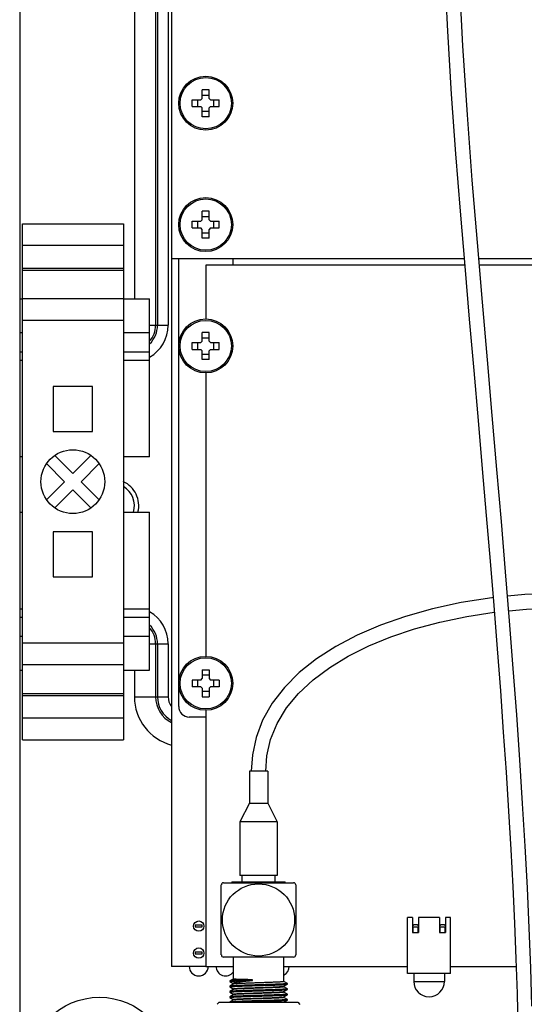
# Model space of a CAD drawing. Header units: inches. Extents: x 0 to 34, y 0 to 22.
# Tile 113 of 124: x 26.2 to 27.1, y 14.6 to 16.4. Entities that reach past the tile are written whole.
import ezdxf

# ---------------------------------------------------------------- set-up
doc = ezdxf.new("R2010")
doc.units = ezdxf.units.IN
doc.header["$LTSCALE"] = 1.87
doc.header["$MEASUREMENT"] = 0
doc.linetypes.add('HIDDEN', pattern=[0.2, 0.1, -0.1])
doc.layers.get('0').update_dxf_attribs({"linetype": 'CONTINUOUS'})
doc.layers.add('02___PRT_ALL_AXES', color=7, linetype='CONTINUOUS')
doc.layers.add('DEFAULT_2', color=8, linetype='HIDDEN')

msp = doc.modelspace()

# ---------------------------------------------------------------- linework, layer by layer
at = {"color": 7, "linetype": 'CONTINUOUS'}
for p, q in [((26.4893, 16.6804), (26.4893, 14.6554)), ((26.2079, 16.6426), (26.2079, 14.4575)), ((26.4203, 16.4546), (26.4203, 15.8935)), ((26.4596, 16.4546), (26.4596, 15.8443)), ((26.4631, 16.4546), (26.4631, 15.8443)), ((26.4828, 16.4546), (26.4828, 15.8443)), ((26.5436, 16.2621), (26.5461, 16.2646)), ((26.5586, 16.2809), (26.5461, 16.2809)), ((26.5461, 16.2646), (26.5461, 16.2809)), ((26.5461, 16.2709), (26.5586, 16.2709)), ((26.5586, 16.2646), (26.5586, 16.2809)), ((26.5586, 16.2646), (26.5611, 16.2621)), ((26.5274, 16.2621), (26.5436, 16.2621)), ((26.5274, 16.2496), (26.5274, 16.2621)), ((26.5274, 16.2496), (26.5436, 16.2496)), ((26.5374, 16.2621), (26.5374, 16.2496)), ((26.5461, 16.2471), (26.5436, 16.2496)), ((26.5461, 16.2309), (26.5461, 16.2471)), ((26.5611, 16.2496), (26.5586, 16.2471)), ((26.5586, 16.2309), (26.5586, 16.2471)), ((26.5611, 16.2621), (26.5774, 16.2621)), ((26.5611, 16.2496), (26.5774, 16.2496)), ((26.5674, 16.2496), (26.5674, 16.2621)), ((26.5774, 16.2496), (26.5774, 16.2621)), ((26.5461, 16.2409), (26.5586, 16.2409)), ((26.5586, 16.2309), (26.5461, 16.2309)), ((26.5586, 16.0559), (26.5461, 16.0559)), ((26.5461, 16.0396), (26.5461, 16.0559)), ((26.5461, 16.0459), (26.5586, 16.0459)), ((26.5586, 16.0396), (26.5586, 16.0559)), ((26.2128, 16.0326), (26.3998, 16.0326)), ((26.2128, 15.0759), (26.2128, 16.0326)), ((26.3998, 16.0326), (26.3998, 15.0759)), ((26.5274, 16.0371), (26.5436, 16.0371)), ((26.5274, 16.0246), (26.5274, 16.0371)), ((26.5374, 16.0371), (26.5374, 16.0246)), ((26.5436, 16.0371), (26.5461, 16.0396)), ((26.5586, 16.0396), (26.5611, 16.0371)), ((26.5611, 16.0371), (26.5774, 16.0371)), ((26.5674, 16.0246), (26.5674, 16.0371)), ((26.5774, 16.0246), (26.5774, 16.0371)), ((26.5274, 16.0246), (26.5436, 16.0246)), ((26.5461, 16.0221), (26.5436, 16.0246)), ((26.5461, 16.0059), (26.5461, 16.0221)), ((26.5461, 16.0159), (26.5586, 16.0159)), ((26.5611, 16.0246), (26.5586, 16.0221)), ((26.5586, 16.0059), (26.5586, 16.0221)), ((26.5611, 16.0246), (26.5774, 16.0246)), ((26.2128, 15.9926), (26.3998, 15.9926)), ((26.5586, 16.0059), (26.5461, 16.0059)), ((26.4893, 15.9679), (27.031, 15.9679)), ((26.5024, 15.1375), (26.5024, 15.9679)), ((27.0321, 15.9554), (26.5524, 15.9554)), ((26.6024, 15.9679), (26.6024, 15.9554)), ((27.0581, 15.9679), (27.4394, 15.9679)), ((27.3031, 15.9554), (27.0592, 15.9554)), ((26.2128, 15.9504), (26.3998, 15.9504)), ((26.2128, 15.9467), (26.3998, 15.9467)), ((26.3998, 15.8935), (26.2128, 15.8935)), ((26.2128, 15.8535), (26.3998, 15.8535)), ((26.448, 15.8443), (26.4828, 15.8443)), ((26.5586, 15.8309), (26.5461, 15.8309)), ((26.5461, 15.8146), (26.5461, 15.8309)), ((26.5586, 15.8146), (26.5586, 15.8309)), ((26.5274, 15.8121), (26.5436, 15.8121)), ((26.5274, 15.7996), (26.5274, 15.8121)), ((26.5374, 15.8121), (26.5374, 15.7996)), ((26.5436, 15.8121), (26.5461, 15.8146)), ((26.5461, 15.8209), (26.5586, 15.8209)), ((26.5586, 15.8146), (26.5611, 15.8121)), ((26.5611, 15.8121), (26.5774, 15.8121)), ((26.5674, 15.7996), (26.5674, 15.8121)), ((26.5774, 15.7996), (26.5774, 15.8121)), ((26.5274, 15.7996), (26.5436, 15.7996)), ((26.5461, 15.7971), (26.5436, 15.7996)), ((26.5461, 15.7809), (26.5461, 15.7971)), ((26.5461, 15.7909), (26.5586, 15.7909)), ((26.5611, 15.7996), (26.5586, 15.7971)), ((26.5586, 15.7809), (26.5586, 15.7971)), ((26.5611, 15.7996), (26.5774, 15.7996)), ((26.5586, 15.7809), (26.5461, 15.7809)), ((26.3426, 15.7309), (26.27, 15.7309)), ((26.27, 15.7309), (26.27, 15.6473)), ((26.3426, 15.6473), (26.3426, 15.7309)), ((26.27, 15.6473), (26.3426, 15.6473)), ((26.2729, 15.603), (26.3063, 15.5696)), ((26.3063, 15.5696), (26.3397, 15.603)), ((26.291, 15.5543), (26.2576, 15.5877)), ((26.355, 15.5877), (26.3216, 15.5543)), ((26.2576, 15.5209), (26.291, 15.5543)), ((26.3216, 15.5543), (26.355, 15.5209)), ((26.3063, 15.539), (26.2729, 15.5056)), ((26.3397, 15.5056), (26.3063, 15.539)), ((26.3426, 15.4613), (26.27, 15.4613)), ((26.27, 15.4613), (26.27, 15.3776)), ((26.3426, 15.3776), (26.3426, 15.4613)), ((26.27, 15.3776), (26.3426, 15.3776)), ((26.3998, 15.2551), (26.2128, 15.2551)), ((26.448, 15.2538), (26.4828, 15.2538)), ((26.4596, 15.2538), (26.4596, 15.1554)), ((26.4631, 15.2538), (26.4631, 15.1554)), ((26.4828, 15.2538), (26.4828, 15.1554)), ((26.3998, 15.215), (26.2128, 15.215)), ((26.4203, 15.2046), (26.4203, 15.1554)), ((26.5436, 15.1866), (26.5461, 15.1891)), ((26.5461, 15.2054), (26.5586, 15.2054)), ((26.5461, 15.2054), (26.5461, 15.1891)), ((26.5586, 15.1954), (26.5461, 15.1954)), ((26.5586, 15.2054), (26.5586, 15.1891)), ((26.5586, 15.1891), (26.5611, 15.1866)), ((26.5436, 15.1866), (26.5274, 15.1866)), ((26.5274, 15.1866), (26.5274, 15.1741)), ((26.5436, 15.1741), (26.5274, 15.1741)), ((26.5374, 15.1866), (26.5374, 15.1741)), ((26.5461, 15.1716), (26.5436, 15.1741)), ((26.5461, 15.1716), (26.5461, 15.1554)), ((26.5611, 15.1741), (26.5586, 15.1716)), ((26.5586, 15.1716), (26.5586, 15.1554)), ((26.5774, 15.1866), (26.5611, 15.1866)), ((26.5774, 15.1741), (26.5611, 15.1741)), ((26.5674, 15.1741), (26.5674, 15.1866)), ((26.5774, 15.1866), (26.5774, 15.1741)), ((26.2128, 15.1618), (26.3998, 15.1618)), ((26.2128, 15.1581), (26.3998, 15.1581)), ((26.4203, 15.1554), (26.4828, 15.1554)), ((26.5586, 15.1654), (26.5461, 15.1654)), ((26.5461, 15.1554), (26.5586, 15.1554)), ((26.3998, 15.1159), (26.2128, 15.1159)), ((26.5524, 15.1179), (26.522, 15.1179)), ((26.2128, 15.0759), (26.3998, 15.0759)), ((26.6672, 15.0175), (26.6332, 15.0175)), ((26.6332, 15.0175), (26.6332, 14.9584)), ((26.6672, 15.0175), (26.6672, 14.9584)), ((26.6332, 14.9584), (26.6158, 14.9238)), ((26.6332, 14.9584), (26.6672, 14.9584)), ((26.6672, 14.9584), (26.6847, 14.9238)), ((26.6847, 14.9238), (26.6158, 14.9238)), ((26.6158, 14.9238), (26.6158, 14.8244)), ((26.6847, 14.9238), (26.6847, 14.8244)), ((26.6847, 14.8244), (26.6158, 14.8244)), ((26.6197, 14.8126), (26.6197, 14.8244)), ((26.6808, 14.8126), (26.6808, 14.8244)), ((26.5813, 14.7418), (26.5813, 14.8067)), ((26.5853, 14.8107), (26.7152, 14.8107)), ((26.601, 14.8126), (26.6995, 14.8126)), ((26.601, 14.8126), (26.601, 14.8107)), ((26.6995, 14.8107), (26.6995, 14.8126)), ((26.7191, 14.8067), (26.7191, 14.7418)), ((26.5461, 14.7319), (26.5326, 14.7319)), ((26.5326, 14.7319), (26.5326, 14.729)), ((26.5461, 14.729), (26.5461, 14.7319)), ((26.5813, 14.6768), (26.5813, 14.7418)), ((26.7191, 14.7418), (26.7191, 14.6768)), ((26.9356, 14.7462), (26.9264, 14.7462)), ((26.9264, 14.6427), (26.9264, 14.7462)), ((26.9356, 14.7462), (26.9356, 14.7184)), ((26.9856, 14.7462), (26.9466, 14.7462)), ((26.9466, 14.7462), (26.9466, 14.7184)), ((26.9856, 14.7462), (26.9856, 14.7184)), ((27.0058, 14.7462), (26.9966, 14.7462)), ((26.9966, 14.7462), (26.9966, 14.7184)), ((27.0058, 14.6427), (27.0058, 14.7462)), ((26.5326, 14.729), (26.5461, 14.729)), ((26.9356, 14.7184), (26.9466, 14.7184)), ((26.946, 14.7283), (26.9362, 14.7283)), ((26.9362, 14.7283), (26.9362, 14.7184)), ((26.946, 14.7184), (26.946, 14.7283)), ((26.9856, 14.7184), (26.9966, 14.7184)), ((26.996, 14.7283), (26.9862, 14.7283)), ((26.9862, 14.7283), (26.9862, 14.7184)), ((26.996, 14.7184), (26.996, 14.7283)), ((26.5461, 14.6819), (26.5326, 14.6819)), ((26.5326, 14.6819), (26.5326, 14.679)), ((26.5326, 14.679), (26.5461, 14.679)), ((26.5461, 14.679), (26.5461, 14.6819)), ((26.7152, 14.6729), (26.5853, 14.6729)), ((26.6032, 14.6729), (26.6032, 14.6321)), ((26.6973, 14.6276), (26.6973, 14.6729)), ((26.5524, 14.6554), (26.4893, 14.6554)), ((26.5524, 14.6554), (26.6032, 14.6554)), ((26.6973, 14.6554), (26.9264, 14.6554)), ((27.0058, 14.6427), (26.9264, 14.6427)), ((26.9376, 14.6427), (26.9376, 14.6279)), ((26.9946, 14.6427), (26.9946, 14.6279)), ((27.0058, 14.6554), (27.1273, 14.6554)), ((26.6033, 14.6227), (26.5969, 14.619)), ((26.6032, 14.6322), (26.5973, 14.6288)), ((26.5973, 14.6288), (26.5973, 14.6287)), ((26.5973, 14.6287), (26.5973, 14.6274)), ((26.5973, 14.6274), (26.5981, 14.6277)), ((26.5973, 14.6274), (26.6032, 14.624)), ((26.5973, 14.6274), (26.5973, 14.6274)), ((26.6032, 14.6243), (26.6032, 14.6227)), ((26.6034, 14.6228), (26.6033, 14.6227)), ((26.6393, 14.6297), (26.6393, 14.6309)), ((26.6972, 14.6189), (26.7036, 14.6226)), ((26.7036, 14.624), (26.6973, 14.6276)), ((26.7036, 14.624), (26.7037, 14.6239)), ((26.7036, 14.6226), (26.7037, 14.6227)), ((26.7037, 14.6227), (26.7037, 14.6239)), ((26.9376, 14.6279), (26.9946, 14.6279)), ((26.5968, 14.619), (26.5968, 14.6177)), ((26.5969, 14.619), (26.5968, 14.619)), ((26.5969, 14.6177), (26.5968, 14.6177)), ((26.5969, 14.6092), (26.5968, 14.6091)), ((26.5968, 14.6091), (26.5968, 14.6079)), ((26.5969, 14.6078), (26.5968, 14.6079)), ((26.5971, 14.6191), (26.5969, 14.619)), ((26.5969, 14.6177), (26.6032, 14.614)), ((26.6033, 14.6129), (26.5969, 14.6092)), ((26.5971, 14.6093), (26.5969, 14.6092)), ((26.5969, 14.6078), (26.6032, 14.6042)), ((26.6032, 14.614), (26.6032, 14.6128)), ((26.6032, 14.6042), (26.6032, 14.6031)), ((26.6972, 14.609), (26.7036, 14.6127)), ((26.6973, 14.6177), (26.6973, 14.619)), ((26.7036, 14.6141), (26.6973, 14.6178)), ((26.6973, 14.6079), (26.6973, 14.6091)), ((26.7036, 14.6043), (26.6973, 14.6079)), ((26.7036, 14.6141), (26.7037, 14.614)), ((26.7036, 14.6127), (26.7037, 14.6128)), ((26.7036, 14.6043), (26.7037, 14.6042)), ((26.7037, 14.6128), (26.7037, 14.614)), ((26.7037, 14.603), (26.7037, 14.6042)), ((26.5774, 14.5893), (26.5736, 14.5854)), ((26.5774, 14.5893), (26.7231, 14.5893)), ((26.5969, 14.5994), (26.5968, 14.5993)), ((26.5968, 14.5993), (26.5968, 14.598)), ((26.5969, 14.598), (26.5968, 14.598)), ((26.6033, 14.6031), (26.5969, 14.5994)), ((26.5971, 14.5994), (26.5969, 14.5994)), ((26.5969, 14.598), (26.6032, 14.5943)), ((26.6033, 14.5932), (26.5969, 14.5895)), ((26.6032, 14.5944), (26.6032, 14.5931)), ((26.6972, 14.5992), (26.7036, 14.6029)), ((26.6972, 14.5893), (26.7036, 14.593)), ((26.6973, 14.598), (26.6973, 14.5993)), ((26.7036, 14.5944), (26.6973, 14.5981)), ((26.7036, 14.6029), (26.7037, 14.603)), ((26.7036, 14.5944), (26.7037, 14.5944)), ((26.7036, 14.593), (26.7037, 14.5931)), ((26.7037, 14.5931), (26.7037, 14.5944)), ((26.7231, 14.5893), (26.727, 14.5853))]:
    msp.add_line(p, q, dxfattribs=at)
for points in [[(26.9942, 16.5115), (26.9999, 16.3892), (27.0073, 16.2729), (27.0153, 16.1619), (27.0237, 16.0559), (27.0322, 15.954), (27.0406, 15.8554), (27.0489, 15.7601), (27.0569, 15.6678), (27.0647, 15.5783), (27.0721, 15.4913), (27.0792, 15.4067), (27.0859, 15.3245), (27.0922, 15.2444), (27.0981, 15.1663), (27.1036, 15.0902), (27.1087, 15.0159), (27.1133, 14.9434), (27.1174, 14.8725), (27.1211, 14.8033), (27.1242, 14.7357), (27.1269, 14.6696), (27.129, 14.6051), (27.1305, 14.542)], [(27.1566, 14.5817), (27.1544, 14.6531), (27.1516, 14.7263), (27.1482, 14.8014), (27.1441, 14.8785), (27.1394, 14.9576), (27.1342, 15.0388), (27.1284, 15.1222), (27.1221, 15.2079), (27.1152, 15.2961), (27.1079, 15.3869), (27.1001, 15.4805), (27.0918, 15.5771), (27.0832, 15.6768), (27.0742, 15.78), (27.065, 15.887), (27.0555, 15.998), (27.0461, 16.1135), (27.037, 16.2346), (27.0285, 16.3624), (27.0217, 16.4972)], [(27.0847, 15.3393), (27.0821, 15.339), (27.0255, 15.3301), (26.9725, 15.3185), (26.9227, 15.3045), (26.8761, 15.2882), (26.833, 15.2696), (26.7934, 15.2488), (26.7575, 15.2258), (26.7256, 15.2005), (26.6981, 15.1729), (26.6753, 15.1434), (26.6578, 15.1123), (26.6456, 15.0802), (26.6388, 15.0479), (26.6368, 15.0175)], [(27.3869, 15.3278), (27.3431, 15.3371), (27.278, 15.3448), (27.2101, 15.3473), (27.1437, 15.345), (27.1115, 15.3419)], [(27.1137, 15.3151), (27.1468, 15.3182), (27.2085, 15.3203), (27.2721, 15.3182), (27.335, 15.3111), (27.3799, 15.3017)], [(26.6637, 15.0175), (26.6657, 15.046), (26.6726, 15.0761), (26.6847, 15.106), (26.7021, 15.1347), (26.7244, 15.1618), (26.7512, 15.1869), (26.782, 15.2099), (26.8164, 15.2308), (26.8542, 15.2497), (26.8951, 15.2666), (26.9392, 15.2814), (26.9861, 15.2941), (27.036, 15.3046), (27.0869, 15.3124)]]:
    msp.add_lwpolyline(points, dxfattribs=at)
for centre, radius in [((26.5524, 16.2559), 0.05), ((26.5524, 16.2559), 0.0475), ((26.5524, 16.0309), 0.05), ((26.5524, 16.0309), 0.0475), ((26.5524, 15.8059), 0.05), ((26.5524, 15.8059), 0.0475), ((26.3063, 15.5543), 0.0591), ((26.5524, 15.1804), 0.05), ((26.5524, 15.1804), 0.0475), ((26.6502, 14.7418), 0.0669), ((26.5394, 14.7304), 0.0095), ((26.5394, 14.6804), 0.0095), ((26.3555, 14.4664), 0.1321)]:
    msp.add_circle(centre, radius, dxfattribs=at)
for centre, radius, start, end in [((26.4146, 15.8443), 0.0682, 299.7371, 360), ((26.4146, 15.8443), 0.0485, 314.2589, 360), ((26.4146, 15.8443), 0.045, 318.725, 360), ((26.4146, 15.2538), 0.0682, 0, 60.2624), ((26.4146, 15.2538), 0.0485, 0, 45.7411), ((26.4146, 15.2538), 0.045, 0, 41.275), ((26.513, 15.1554), 0.0927, 180, 255.0793), ((26.513, 15.1554), 0.0534, 180, 243.2773), ((26.513, 15.1554), 0.0499, 180, 241.2598), ((26.513, 15.1554), 0.0302, 180, 216.9261), ((26.522, 15.1375), 0.0197, 180, 270), ((26.5853, 14.8067), 0.00394, 90.0002, 180), ((26.7152, 14.8067), 0.00394, 0, 89.9998), ((26.5853, 14.6768), 0.00394, 180, 270.0002), ((26.7152, 14.6768), 0.00394, 269.9998, 360), ((26.5394, 14.6557), 0.0177, 180, 360), ((26.5894, 14.6557), 0.0177, 180, 322.5287), ((26.6894, 14.6557), 0.0177, 296.9562, 360), ((26.9661, 14.6279), 0.0285, 180, 360)]:
    msp.add_arc(centre, radius, start, end, dxfattribs=at)
for points, knots in [([(26.5968, 14.6177), (26.5968, 14.6178), (26.5969, 14.6178), (26.5972, 14.6179), (26.598, 14.6181), (26.5992, 14.6182), (26.6009, 14.6184), (26.6031, 14.6185), (26.6057, 14.6187), (26.6087, 14.6188), (26.6135, 14.619), (26.6202, 14.6193), (26.6291, 14.6196), (26.6388, 14.6199), (26.6489, 14.6202), (26.6591, 14.6205), (26.6689, 14.6207), (26.678, 14.621), (26.6861, 14.6213), (26.6921, 14.6216), (26.6961, 14.6218), (26.6985, 14.622), (26.7004, 14.6221), (26.7019, 14.6222), (26.7029, 14.6224), (26.7035, 14.6225), (26.7036, 14.6226)], [0, 0, 0, 0, 0.000918, 0.002806, 0.009941, 0.02159, 0.037665, 0.058029, 0.08249, 0.110846, 0.14283, 0.216466, 0.300644, 0.392229, 0.487847, 0.583932, 0.676919, 0.763358, 0.840024, 0.904107, 0.930668, 0.953218, 0.97156, 0.985531, 0.99501, 1, 1, 1, 1]), ([(26.7037, 14.6239), (26.7037, 14.6239), (26.7036, 14.6238), (26.7033, 14.6237), (26.7026, 14.6236), (26.7014, 14.6234), (26.6997, 14.6233), (26.6977, 14.6231), (26.6951, 14.623), (26.6922, 14.6228), (26.6876, 14.6226), (26.6811, 14.6224), (26.6724, 14.6221), (26.663, 14.6218), (26.6531, 14.6215), (26.6432, 14.6212), (26.6334, 14.6209), (26.6243, 14.6206), (26.6161, 14.6203), (26.6091, 14.6201), (26.6036, 14.6198), (26.6001, 14.6195), (26.5981, 14.6193), (26.5974, 14.6192), (26.5971, 14.6191)], [0, 0, 0, 0, 0.000899, 0.002727, 0.009587, 0.02079, 0.036286, 0.055938, 0.079585, 0.10702, 0.137979, 0.209345, 0.291157, 0.380507, 0.474191, 0.568871, 0.661141, 0.747717, 0.825515, 0.891723, 0.943984, 0.980489, 0.992419, 1, 1, 1, 1]), ([(26.6393, 14.6309), (26.6366, 14.6308), (26.6312, 14.6306), (26.6234, 14.6304), (26.6164, 14.6301), (26.6102, 14.6298), (26.6052, 14.6296), (26.6018, 14.6293), (26.5997, 14.6292), (26.5986, 14.629), (26.5978, 14.6289), (26.5975, 14.6288), (26.5973, 14.6288)], [0, 0, 0, 0, 0.198021, 0.384579, 0.553679, 0.700619, 0.821247, 0.912526, 0.946479, 0.972419, 0.990233, 1, 1, 1, 1]), ([(26.5981, 14.6277), (26.5987, 14.6278), (26.6003, 14.628), (26.6033, 14.6282), (26.6074, 14.6285), (26.6146, 14.6288), (26.6253, 14.6292), (26.6344, 14.6295), (26.6393, 14.6297)], [0, 0, 0, 0, 0.046669, 0.119906, 0.218466, 0.340456, 0.643264, 1, 1, 1, 1]), ([(26.6393, 14.6309), (26.6369, 14.6309), (26.632, 14.631), (26.6252, 14.6312), (26.619, 14.6313), (26.6143, 14.6315), (26.6111, 14.6316), (26.6091, 14.6317), (26.6073, 14.6317), (26.6059, 14.6318), (26.6048, 14.6319), (26.604, 14.632), (26.6035, 14.632), (26.6033, 14.6321), (26.6032, 14.6321), (26.6032, 14.6321)], [0, 0, 0, 0, 0.206156, 0.398295, 0.570849, 0.719152, 0.782867, 0.839028, 0.88724, 0.927161, 0.958542, 0.981151, 0.99488, 0.998444, 1, 1, 1, 1]), ([(26.6032, 14.6243), (26.6032, 14.6246), (26.6043, 14.6252), (26.6061, 14.6257), (26.6094, 14.6264), (26.6136, 14.627), (26.619, 14.6277), (26.6252, 14.6283), (26.632, 14.629), (26.6369, 14.6294), (26.6393, 14.6297)], [0, 0, 0, 0, 0.025593, 0.081609, 0.170089, 0.289297, 0.436196, 0.606783, 0.79653, 1, 1, 1, 1]), ([(26.6973, 14.6276), (26.6973, 14.6275), (26.6969, 14.6274), (26.6963, 14.6272), (26.6952, 14.6271), (26.6938, 14.627), (26.6919, 14.6268), (26.6897, 14.6267), (26.6871, 14.6265), (26.683, 14.6263), (26.6772, 14.6261), (26.6695, 14.6258), (26.6612, 14.6255), (26.6524, 14.6252), (26.6436, 14.6249), (26.635, 14.6246), (26.6269, 14.6243), (26.6197, 14.624), (26.6137, 14.6237), (26.6094, 14.6235), (26.6067, 14.6233), (26.6052, 14.6231), (26.6042, 14.623), (26.6036, 14.6229), (26.6034, 14.6228)], [0, 0, 0, 0, 0.002771, 0.009737, 0.021085, 0.036755, 0.05661, 0.080491, 0.108174, 0.139414, 0.211412, 0.293889, 0.383862, 0.478081, 0.573141, 0.665606, 0.752131, 0.829591, 0.895193, 0.946573, 0.96633, 0.981898, 0.99314, 1, 1, 1, 1]), ([(26.5968, 14.6079), (26.5968, 14.6079), (26.5969, 14.608), (26.5972, 14.6081), (26.598, 14.6082), (26.5992, 14.6084), (26.6009, 14.6085), (26.6031, 14.6087), (26.6057, 14.6088), (26.6087, 14.609), (26.6135, 14.6092), (26.6202, 14.6094), (26.6291, 14.6097), (26.6388, 14.61), (26.6489, 14.6103), (26.6591, 14.6106), (26.6689, 14.6109), (26.678, 14.6112), (26.6861, 14.6115), (26.6921, 14.6118), (26.6961, 14.612), (26.6985, 14.6121), (26.7005, 14.6123), (26.7019, 14.6124), (26.7029, 14.6125), (26.7035, 14.6126), (26.7036, 14.6127)], [0, 0, 0, 0, 0.000914, 0.002793, 0.009885, 0.021476, 0.037509, 0.057854, 0.082315, 0.110681, 0.142677, 0.216314, 0.300506, 0.392156, 0.487813, 0.583945, 0.676977, 0.763441, 0.840147, 0.904218, 0.930753, 0.953272, 0.971589, 0.985546, 0.995024, 1, 1, 1, 1]), ([(26.7037, 14.614), (26.7037, 14.614), (26.7036, 14.6139), (26.7033, 14.6138), (26.7026, 14.6137), (26.7014, 14.6136), (26.6997, 14.6134), (26.6976, 14.6133), (26.6951, 14.6131), (26.6922, 14.613), (26.6875, 14.6128), (26.6809, 14.6125), (26.6723, 14.6122), (26.6628, 14.6119), (26.6529, 14.6117), (26.6429, 14.6114), (26.6331, 14.6111), (26.624, 14.6108), (26.6158, 14.6105), (26.6089, 14.6102), (26.6034, 14.6099), (26.5999, 14.6097), (26.598, 14.6095), (26.5973, 14.6093), (26.5971, 14.6093)], [0, 0, 0, 0, 0.000902, 0.002747, 0.009671, 0.020966, 0.036564, 0.056328, 0.080103, 0.107681, 0.138806, 0.210571, 0.292783, 0.382499, 0.476514, 0.571419, 0.663825, 0.750389, 0.827979, 0.893844, 0.945597, 0.981376, 0.992869, 1, 1, 1, 1]), ([(26.7037, 14.6042), (26.7037, 14.6042), (26.7036, 14.6041), (26.7033, 14.604), (26.7026, 14.6039), (26.7014, 14.6037), (26.6997, 14.6036), (26.6976, 14.6034), (26.6951, 14.6033), (26.6922, 14.6031), (26.6875, 14.6029), (26.6809, 14.6027), (26.6722, 14.6024), (26.6628, 14.6021), (26.6528, 14.6018), (26.6428, 14.6015), (26.6331, 14.6012), (26.6239, 14.6009), (26.6158, 14.6006), (26.6088, 14.6004), (26.6034, 14.6001), (26.5999, 14.5998), (26.598, 14.5996), (26.5973, 14.5995), (26.5971, 14.5994)], [0, 0, 0, 0, 0.000889, 0.00271, 0.009582, 0.020842, 0.036444, 0.056235, 0.080038, 0.107638, 0.138782, 0.210597, 0.292907, 0.382735, 0.47683, 0.571812, 0.664251, 0.750831, 0.828431, 0.894211, 0.945861, 0.981538, 0.992961, 1, 1, 1, 1]), ([(26.6032, 14.614), (26.6032, 14.6141), (26.6036, 14.6142), (26.6042, 14.6144), (26.6053, 14.6145), (26.6067, 14.6147), (26.6086, 14.6148), (26.6108, 14.615), (26.6135, 14.6151), (26.6176, 14.6153), (26.6234, 14.6156), (26.6311, 14.6159), (26.6395, 14.6161), (26.6483, 14.6164), (26.6572, 14.6167), (26.6658, 14.617), (26.6738, 14.6173), (26.681, 14.6176), (26.6871, 14.6179), (26.6913, 14.6182), (26.694, 14.6184), (26.6954, 14.6185), (26.6964, 14.6187), (26.6969, 14.6188), (26.6971, 14.6188)], [0, 0, 0, 0, 0.002778, 0.009784, 0.021202, 0.03697, 0.056951, 0.080982, 0.108836, 0.140266, 0.212682, 0.295599, 0.385997, 0.480585, 0.575919, 0.668528, 0.755037, 0.832298, 0.897505, 0.948292, 0.96768, 0.982835, 0.993622, 1, 1, 1, 1]), ([(26.6032, 14.6042), (26.6032, 14.6043), (26.6036, 14.6044), (26.6042, 14.6045), (26.6053, 14.6047), (26.6067, 14.6048), (26.6086, 14.605), (26.6108, 14.6051), (26.6135, 14.6053), (26.6176, 14.6055), (26.6234, 14.6057), (26.6312, 14.606), (26.6396, 14.6063), (26.6483, 14.6066), (26.6572, 14.6069), (26.6658, 14.6072), (26.6739, 14.6075), (26.681, 14.6078), (26.6871, 14.6081), (26.6913, 14.6083), (26.694, 14.6085), (26.6954, 14.6087), (26.6964, 14.6088), (26.6969, 14.6089), (26.6971, 14.609)], [0, 0, 0, 0, 0.002785, 0.009791, 0.02121, 0.036981, 0.056966, 0.081002, 0.108862, 0.140297, 0.212726, 0.295657, 0.386067, 0.480665, 0.576008, 0.66862, 0.755128, 0.832383, 0.897577, 0.948346, 0.967722, 0.982864, 0.993637, 1, 1, 1, 1]), ([(26.6034, 14.6129), (26.6033, 14.6129), (26.6033, 14.6129), (26.6033, 14.6129), (26.6033, 14.6129)], [0, 0, 0, 0, 0.534943, 1, 1, 1, 1]), ([(26.6973, 14.6177), (26.6973, 14.6176), (26.6969, 14.6175), (26.6963, 14.6174), (26.6952, 14.6173), (26.6938, 14.6171), (26.6919, 14.617), (26.6896, 14.6168), (26.687, 14.6167), (26.6829, 14.6165), (26.677, 14.6162), (26.6693, 14.6159), (26.6609, 14.6156), (26.6521, 14.6153), (26.6433, 14.615), (26.6347, 14.6147), (26.6266, 14.6145), (26.6195, 14.6142), (26.6134, 14.6139), (26.6092, 14.6136), (26.6065, 14.6134), (26.6051, 14.6133), (26.6041, 14.6131), (26.6035, 14.613), (26.6034, 14.6129)], [0, 0, 0, 0, 0.002786, 0.009799, 0.021224, 0.037, 0.056988, 0.081025, 0.108886, 0.140322, 0.212748, 0.295672, 0.386074, 0.480664, 0.575997, 0.668601, 0.755103, 0.832355, 0.89755, 0.948323, 0.967703, 0.98285, 0.993629, 1, 1, 1, 1]), ([(26.6973, 14.6079), (26.6973, 14.6078), (26.6969, 14.6077), (26.6963, 14.6076), (26.6952, 14.6074), (26.6938, 14.6073), (26.6919, 14.6071), (26.6896, 14.607), (26.687, 14.6068), (26.6829, 14.6066), (26.677, 14.6064), (26.6693, 14.6061), (26.6609, 14.6058), (26.6521, 14.6055), (26.6433, 14.6052), (26.6347, 14.6049), (26.6266, 14.6046), (26.6194, 14.6043), (26.6134, 14.604), (26.6092, 14.6038), (26.6065, 14.6036), (26.6051, 14.6034), (26.6041, 14.6033), (26.6035, 14.6032), (26.6034, 14.6031)], [0, 0, 0, 0, 0.002791, 0.009804, 0.021229, 0.037007, 0.056997, 0.081037, 0.1089, 0.140339, 0.212772, 0.295704, 0.386113, 0.480708, 0.576045, 0.668652, 0.755153, 0.832402, 0.897589, 0.948352, 0.967727, 0.982866, 0.993638, 1, 1, 1, 1]), ([(26.6971, 14.6188), (26.6971, 14.6188), (26.6972, 14.6189), (26.6972, 14.6189), (26.6972, 14.6189)], [0, 0, 0, 0, 0.534307, 1, 1, 1, 1]), ([(26.6971, 14.609), (26.6971, 14.609), (26.6972, 14.609), (26.6972, 14.609), (26.6972, 14.609)], [0, 0, 0, 0, 0.535234, 1, 1, 1, 1]), ([(26.5968, 14.598), (26.5968, 14.5981), (26.5969, 14.5982), (26.5972, 14.5983), (26.598, 14.5984), (26.5992, 14.5985), (26.6009, 14.5987), (26.6031, 14.5988), (26.6057, 14.599), (26.6087, 14.5991), (26.6135, 14.5993), (26.6202, 14.5996), (26.6291, 14.5999), (26.6388, 14.6002), (26.6489, 14.6005), (26.6591, 14.6008), (26.6689, 14.6011), (26.678, 14.6014), (26.6861, 14.6017), (26.6921, 14.6019), (26.6961, 14.6021), (26.6985, 14.6023), (26.7005, 14.6024), (26.7019, 14.6026), (26.7029, 14.6027), (26.7035, 14.6028), (26.7036, 14.6029)], [0, 0, 0, 0, 0.000913, 0.002792, 0.009897, 0.021516, 0.03758, 0.057958, 0.08244, 0.110803, 0.142785, 0.216422, 0.300633, 0.39226, 0.487909, 0.584019, 0.677032, 0.763494, 0.84017, 0.904215, 0.930756, 0.953297, 0.971637, 0.985592, 0.995045, 1, 1, 1, 1]), ([(26.7037, 14.5944), (26.7037, 14.5943), (26.7036, 14.5943), (26.7033, 14.5942), (26.7026, 14.594), (26.7014, 14.5939), (26.6997, 14.5937), (26.6976, 14.5936), (26.6951, 14.5935), (26.6922, 14.5933), (26.6875, 14.5931), (26.681, 14.5928), (26.6723, 14.5926), (26.6629, 14.5923), (26.653, 14.592), (26.643, 14.5917), (26.6332, 14.5914), (26.6241, 14.5911), (26.6159, 14.5908), (26.609, 14.5905), (26.6035, 14.5902), (26.6, 14.59), (26.598, 14.5898), (26.5973, 14.5897), (26.5971, 14.5896)], [0, 0, 0, 0, 0.000906, 0.002752, 0.009666, 0.020933, 0.036495, 0.056218, 0.079948, 0.107483, 0.138555, 0.210164, 0.292214, 0.381784, 0.475659, 0.570465, 0.662793, 0.749337, 0.827, 0.892998, 0.944928, 0.980997, 0.992683, 1, 1, 1, 1]), ([(26.6032, 14.5944), (26.6032, 14.5944), (26.6036, 14.5946), (26.6042, 14.5947), (26.6053, 14.5948), (26.6067, 14.595), (26.6086, 14.5951), (26.6108, 14.5953), (26.6135, 14.5954), (26.6176, 14.5956), (26.6234, 14.5959), (26.6311, 14.5962), (26.6396, 14.5965), (26.6483, 14.5968), (26.6572, 14.597), (26.6658, 14.5973), (26.6739, 14.5976), (26.681, 14.5979), (26.6871, 14.5982), (26.6913, 14.5985), (26.694, 14.5987), (26.6954, 14.5988), (26.6964, 14.599), (26.6969, 14.5991), (26.6971, 14.5991)], [0, 0, 0, 0, 0.002781, 0.009788, 0.021207, 0.036977, 0.056961, 0.080995, 0.108853, 0.140287, 0.212712, 0.295638, 0.386044, 0.480639, 0.575979, 0.668591, 0.755099, 0.832356, 0.897554, 0.948328, 0.967708, 0.982853, 0.993632, 1, 1, 1, 1]), ([(26.6034, 14.6031), (26.6033, 14.6031), (26.6033, 14.6031), (26.6033, 14.6031), (26.6033, 14.6031)], [0, 0, 0, 0, 0.535387, 1, 1, 1, 1]), ([(26.6034, 14.5933), (26.6033, 14.5932), (26.6033, 14.5932), (26.6033, 14.5932), (26.6033, 14.5932)], [0, 0, 0, 0, 0.534265, 1, 1, 1, 1]), ([(26.6973, 14.598), (26.6973, 14.598), (26.6969, 14.5978), (26.6963, 14.5977), (26.6952, 14.5976), (26.6938, 14.5974), (26.6919, 14.5973), (26.6896, 14.5971), (26.687, 14.597), (26.6829, 14.5968), (26.677, 14.5965), (26.6693, 14.5962), (26.6609, 14.5959), (26.6521, 14.5956), (26.6433, 14.5954), (26.6347, 14.5951), (26.6266, 14.5948), (26.6195, 14.5945), (26.6134, 14.5942), (26.6092, 14.5939), (26.6065, 14.5937), (26.6051, 14.5936), (26.6041, 14.5934), (26.6035, 14.5933), (26.6034, 14.5933)], [0, 0, 0, 0, 0.002784, 0.009797, 0.021221, 0.036994, 0.05698, 0.081014, 0.108871, 0.140303, 0.212721, 0.295638, 0.386032, 0.480614, 0.575942, 0.668545, 0.755047, 0.832303, 0.897506, 0.94829, 0.967678, 0.982833, 0.993621, 1, 1, 1, 1]), ([(26.6083, 14.5893), (26.6123, 14.5894), (26.621, 14.5898), (26.6351, 14.5902), (26.6506, 14.5907), (26.6637, 14.5911), (26.6738, 14.5914), (26.6807, 14.5916), (26.6869, 14.5918), (26.6923, 14.5921), (26.6967, 14.5923), (26.6997, 14.5925), (26.7015, 14.5927), (26.7025, 14.5928), (26.7032, 14.5929), (26.7035, 14.593), (26.7036, 14.593)], [0, 0, 0, 0, 0.123703, 0.276058, 0.44327, 0.61015, 0.688687, 0.761529, 0.827022, 0.883697, 0.930251, 0.96558, 0.978801, 0.988958, 0.996019, 1, 1, 1, 1]), ([(26.6971, 14.5991), (26.6971, 14.5992), (26.6972, 14.5992), (26.6972, 14.5992), (26.6972, 14.5992)], [0, 0, 0, 0, 0.535038, 1, 1, 1, 1])]:
    msp.add_open_spline(points, degree=3, knots=knots, dxfattribs=at)
at = {"layer": '02___PRT_ALL_AXES', "color": 7, "linetype": 'CONTINUOUS'}
for p, q in [((26.5524, 15.9554), (26.5524, 15.8557)), ((26.2079, 15.8935), (26.2128, 15.8935)), ((26.3998, 15.8935), (26.448, 15.8935)), ((26.448, 15.6002), (26.448, 15.8935)), ((26.2079, 15.8306), (26.2128, 15.8306)), ((26.3998, 15.8306), (26.448, 15.8306)), ((26.2079, 15.7951), (26.2128, 15.7951)), ((26.3998, 15.7951), (26.448, 15.7951)), ((26.2079, 15.7794), (26.2128, 15.7794)), ((26.3998, 15.7794), (26.448, 15.7794)), ((26.5524, 15.756), (26.5524, 15.2302)), ((26.2128, 15.6002), (26.2079, 15.6002)), ((26.4461, 15.6002), (26.3998, 15.6002)), ((26.2079, 15.4979), (26.2128, 15.4979)), ((26.3998, 15.4979), (26.4461, 15.4979)), ((26.448, 15.2046), (26.448, 15.4979)), ((26.2079, 15.3187), (26.2128, 15.3187)), ((26.3998, 15.3187), (26.448, 15.3187)), ((26.2079, 15.303), (26.2128, 15.303)), ((26.3998, 15.303), (26.448, 15.303)), ((26.2079, 15.2676), (26.2128, 15.2676)), ((26.3998, 15.2676), (26.448, 15.2676)), ((26.2079, 15.2046), (26.2128, 15.2046)), ((26.3998, 15.2046), (26.448, 15.2046)), ((26.5524, 15.1305), (26.5524, 14.6554))]:
    msp.add_line(p, q, dxfattribs=at)
for centre, radius, start, end in [((26.4461, 15.5491), 0.0512, 87.7958, 90), ((26.3791, 15.5097), 0.0413, 343.0656, 59.4011), ((26.4461, 15.5491), 0.0512, 270, 272.2042), ((26.9411, 14.7234), 0.0095, 53.846, 126.3025), ((26.9911, 14.7234), 0.0095, 53.846, 126.3025)]:
    msp.add_arc(centre, radius, start, end, dxfattribs=at)
at = {"layer": 'DEFAULT_2', "color": 8, "linetype": 'HIDDEN'}
msp.add_arc((26.3791, 15.5097), 0.0492, 346.1114, 65.1625, dxfattribs=at)

doc.saveas('drawing.dxf')
